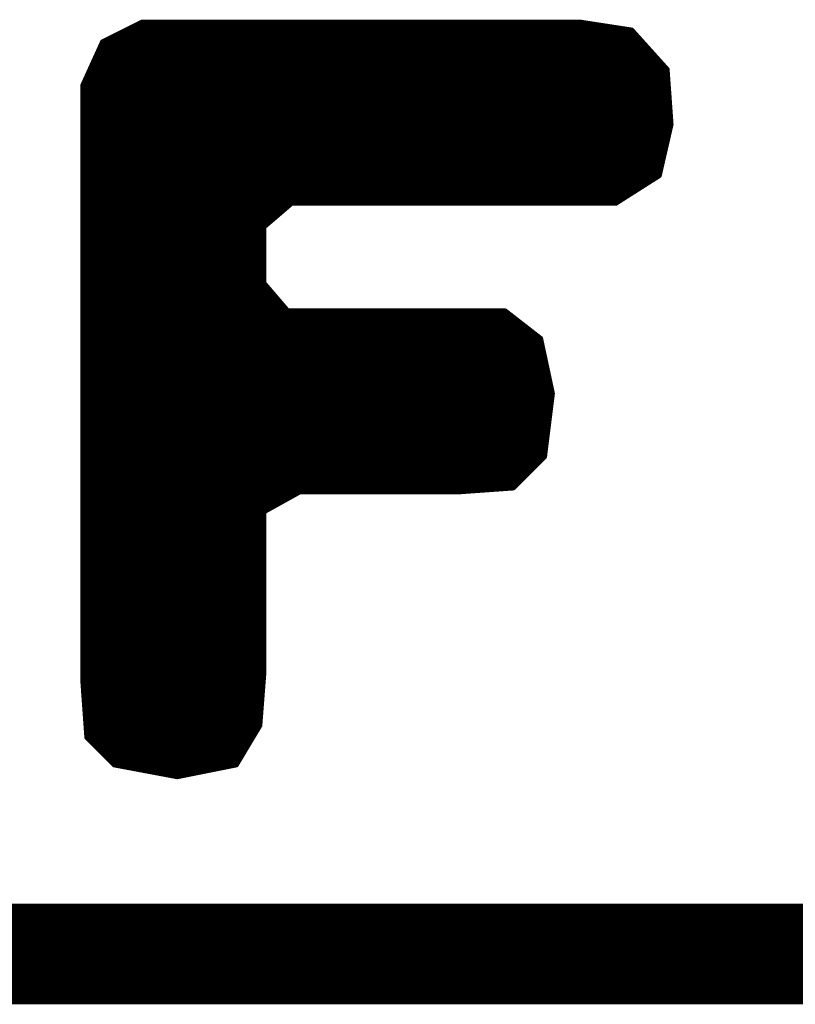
# Model space of a CAD drawing. Extents: x -35 to 35, y -57 to 81.
# Tile 7 of 153: x -16.35 to -14.39, y -11.56 to -9.07. Entities that reach past the tile are written whole.
import ezdxf

# ---------------------------------------------------------------- set-up
doc = ezdxf.new("R2010")
doc.units = 0
doc.layers.add('20', color=253, linetype='CONTINUOUS')
doc.layers.add('21', color=7, linetype='CONTINUOUS')

msp = doc.modelspace()

# ---------------------------------------------------------------- linework, layer by layer
at = {"layer": '20', "const_width": 0.254}
msp.add_lwpolyline([(-10.16, -11.43), (-25.4, -11.43)], dxfattribs=at)
at = {"layer": '21', "const_width": 0.01}
for points in [[(-16.044, -9.073), (-16.144, -9.123)], [(-16.058, -9.08), (-14.8885, -9.08)], [(-14.934, -9.073), (-16.044, -9.073)], [(-14.804, -9.093), (-14.934, -9.073)], [(-16.118, -9.11), (-14.7887, -9.11)], [(-16.098, -9.1), (-14.7977, -9.1)], [(-16.078, -9.09), (-14.8235, -9.09)], [(-14.714, -9.193), (-14.804, -9.093)], [(-16.144, -9.123), (-16.194, -9.233)], [(-16.1472, -9.13), (-14.7707, -9.13)], [(-16.138, -9.12), (-14.7797, -9.12)], [(-16.1608, -9.16), (-14.7437, -9.16)], [(-16.1563, -9.15), (-14.7527, -9.15)], [(-16.1517, -9.14), (-14.7617, -9.14)], [(-16.1699, -9.18), (-14.7257, -9.18)], [(-16.1654, -9.17), (-14.7347, -9.17)], [(-16.1835, -9.21), (-14.7128, -9.21)], [(-16.179, -9.2), (-14.7135, -9.2)], [(-16.1745, -9.19), (-14.7167, -9.19)], [(-14.704, -9.333), (-14.714, -9.193)], [(-16.194, -9.233), (-16.194, -10.743)], [(-16.1926, -9.23), (-14.7114, -9.23)], [(-16.1881, -9.22), (-14.7121, -9.22)], [(-16.194, -9.24), (-14.7106, -9.24)], [(-16.194, -9.25), (-14.7099, -9.25)], [(-16.194, -9.26), (-14.7092, -9.26)], [(-16.194, -9.27), (-14.7085, -9.27)], [(-16.194, -9.28), (-14.7078, -9.28)], [(-16.194, -9.29), (-14.7071, -9.29)], [(-16.194, -9.3), (-14.7064, -9.3)], [(-16.194, -9.31), (-14.7056, -9.31)], [(-16.194, -9.32), (-14.7049, -9.32)], [(-16.194, -9.33), (-14.7042, -9.33)], [(-14.734, -9.463), (-14.704, -9.333)], [(-16.194, -9.34), (-14.7056, -9.34)], [(-16.194, -9.35), (-14.7079, -9.35)], [(-16.194, -9.36), (-14.7102, -9.36)], [(-16.194, -9.37), (-14.7125, -9.37)], [(-16.194, -9.38), (-14.7148, -9.38)], [(-16.194, -9.39), (-14.7172, -9.39)], [(-16.194, -9.4), (-14.7195, -9.4)], [(-16.194, -9.41), (-14.7218, -9.41)], [(-16.194, -9.42), (-14.7241, -9.42)], [(-16.194, -9.43), (-14.7264, -9.43)], [(-16.194, -9.44), (-14.7287, -9.44)], [(-16.194, -9.45), (-14.731, -9.45)], [(-16.194, -9.46), (-14.7333, -9.46)], [(-14.844, -9.533), (-14.734, -9.463)], [(-16.194, -9.47), (-14.745, -9.47)], [(-16.194, -9.48), (-14.7607, -9.48)], [(-16.194, -9.49), (-14.7764, -9.49)], [(-16.194, -9.5), (-14.7921, -9.5)], [(-16.194, -9.51), (-14.8079, -9.51)], [(-16.194, -9.52), (-14.8236, -9.52)], [(-16.194, -9.53), (-14.8393, -9.53)], [(-15.734, -9.593), (-15.664, -9.533)], [(-15.664, -9.533), (-14.844, -9.533)], [(-16.194, -9.54), (-15.6722, -9.54)], [(-16.194, -9.55), (-15.6838, -9.55)], [(-16.194, -9.56), (-15.6955, -9.56)], [(-16.194, -9.57), (-15.7072, -9.57)], [(-16.194, -9.58), (-15.7188, -9.58)], [(-16.194, -9.59), (-15.7305, -9.59)], [(-16.194, -9.6), (-15.734, -9.6)], [(-16.194, -9.61), (-15.734, -9.61)], [(-15.734, -9.733), (-15.734, -9.593)], [(-16.194, -9.62), (-15.734, -9.62)], [(-16.194, -9.63), (-15.734, -9.63)], [(-16.194, -9.64), (-15.734, -9.64)], [(-16.194, -9.65), (-15.734, -9.65)], [(-16.194, -9.66), (-15.734, -9.66)], [(-16.194, -9.67), (-15.734, -9.67)], [(-16.194, -9.68), (-15.734, -9.68)], [(-16.194, -9.69), (-15.734, -9.69)], [(-16.194, -9.7), (-15.734, -9.7)], [(-16.194, -9.71), (-15.734, -9.71)], [(-16.194, -9.72), (-15.734, -9.72)], [(-16.194, -9.73), (-15.734, -9.73)], [(-15.674, -9.803), (-15.734, -9.733)], [(-16.194, -9.74), (-15.728, -9.74)], [(-16.194, -9.75), (-15.7194, -9.75)], [(-16.194, -9.76), (-15.7109, -9.76)], [(-16.194, -9.77), (-15.7023, -9.77)], [(-16.194, -9.78), (-15.6937, -9.78)], [(-16.194, -9.79), (-15.6851, -9.79)], [(-16.194, -9.8), (-15.6766, -9.8)], [(-16.194, -9.81), (-15.115, -9.81)], [(-15.124, -9.803), (-15.674, -9.803)], [(-15.034, -9.873), (-15.124, -9.803)], [(-16.194, -9.82), (-15.1021, -9.82)], [(-16.194, -9.83), (-15.0893, -9.83)], [(-16.194, -9.84), (-15.0764, -9.84)], [(-16.194, -9.85), (-15.0636, -9.85)], [(-16.194, -9.86), (-15.0507, -9.86)], [(-16.194, -9.87), (-15.0379, -9.87)], [(-16.194, -9.88), (-15.0325, -9.88)], [(-15.004, -10.013), (-15.034, -9.873)], [(-16.194, -9.89), (-15.0304, -9.89)], [(-16.194, -9.9), (-15.0282, -9.9)], [(-16.194, -9.91), (-15.0261, -9.91)], [(-16.194, -9.92), (-15.0239, -9.92)], [(-16.194, -9.93), (-15.0218, -9.93)], [(-16.194, -9.94), (-15.0196, -9.94)], [(-16.194, -9.95), (-15.0175, -9.95)], [(-16.194, -9.96), (-15.0154, -9.96)], [(-16.194, -9.97), (-15.0132, -9.97)], [(-16.194, -9.98), (-15.0111, -9.98)], [(-16.194, -9.99), (-15.0089, -9.99)], [(-16.194, -10), (-15.0068, -10)], [(-16.194, -10.01), (-15.0046, -10.01)], [(-16.194, -10.02), (-15.0049, -10.02)], [(-16.194, -10.03), (-15.0061, -10.03)], [(-15.024, -10.173), (-15.004, -10.013)], [(-16.194, -10.04), (-15.0074, -10.04)], [(-16.194, -10.05), (-15.0086, -10.05)], [(-16.194, -10.06), (-15.0099, -10.06)], [(-16.194, -10.07), (-15.0111, -10.07)], [(-16.194, -10.08), (-15.0124, -10.08)], [(-16.194, -10.09), (-15.0136, -10.09)], [(-16.194, -10.1), (-15.0149, -10.1)], [(-16.194, -10.11), (-15.0161, -10.11)], [(-16.194, -10.12), (-15.0174, -10.12)], [(-16.194, -10.13), (-15.0186, -10.13)], [(-16.194, -10.14), (-15.0199, -10.14)], [(-16.194, -10.15), (-15.0211, -10.15)], [(-16.194, -10.16), (-15.0224, -10.16)], [(-16.194, -10.17), (-15.0236, -10.17)], [(-16.194, -10.18), (-15.031, -10.18)], [(-15.104, -10.253), (-15.024, -10.173)], [(-16.194, -10.19), (-15.041, -10.19)], [(-16.194, -10.2), (-15.051, -10.2)], [(-16.194, -10.21), (-15.061, -10.21)], [(-16.194, -10.22), (-15.071, -10.22)], [(-16.194, -10.23), (-15.081, -10.23)], [(-16.194, -10.24), (-15.091, -10.24)], [(-16.194, -10.25), (-15.101, -10.25)], [(-15.244, -10.263), (-15.104, -10.253)], [(-16.194, -10.26), (-15.202, -10.26)], [(-16.194, -10.27), (-15.6566, -10.27)], [(-16.194, -10.28), (-15.6746, -10.28)], [(-15.734, -10.313), (-15.644, -10.263)], [(-15.644, -10.263), (-15.244, -10.263)], [(-16.194, -10.29), (-15.6926, -10.29)], [(-16.194, -10.3), (-15.7106, -10.3)], [(-16.194, -10.31), (-15.7286, -10.31)], [(-16.194, -10.32), (-15.734, -10.32)], [(-16.194, -10.33), (-15.734, -10.33)], [(-15.734, -10.723), (-15.734, -10.313)], [(-16.194, -10.34), (-15.734, -10.34)], [(-16.194, -10.35), (-15.734, -10.35)], [(-16.194, -10.36), (-15.734, -10.36)], [(-16.194, -10.37), (-15.734, -10.37)], [(-16.194, -10.38), (-15.734, -10.38)], [(-16.194, -10.39), (-15.734, -10.39)], [(-16.194, -10.4), (-15.734, -10.4)], [(-16.194, -10.41), (-15.734, -10.41)], [(-16.194, -10.42), (-15.734, -10.42)], [(-16.194, -10.43), (-15.734, -10.43)], [(-16.194, -10.44), (-15.734, -10.44)], [(-16.194, -10.45), (-15.734, -10.45)], [(-16.194, -10.46), (-15.734, -10.46)], [(-16.194, -10.47), (-15.734, -10.47)], [(-16.194, -10.48), (-15.734, -10.48)], [(-16.194, -10.49), (-15.734, -10.49)], [(-16.194, -10.5), (-15.734, -10.5)], [(-16.194, -10.51), (-15.734, -10.51)], [(-16.194, -10.52), (-15.734, -10.52)], [(-16.194, -10.53), (-15.734, -10.53)], [(-16.194, -10.54), (-15.734, -10.54)], [(-16.194, -10.55), (-15.734, -10.55)], [(-16.194, -10.56), (-15.734, -10.56)], [(-16.194, -10.57), (-15.734, -10.57)], [(-16.194, -10.58), (-15.734, -10.58)], [(-16.194, -10.59), (-15.734, -10.59)], [(-16.194, -10.6), (-15.734, -10.6)], [(-16.194, -10.61), (-15.734, -10.61)], [(-16.194, -10.62), (-15.734, -10.62)], [(-16.194, -10.63), (-15.734, -10.63)], [(-16.194, -10.64), (-15.734, -10.64)], [(-16.194, -10.65), (-15.734, -10.65)], [(-16.194, -10.66), (-15.734, -10.66)], [(-16.194, -10.67), (-15.734, -10.67)], [(-16.194, -10.68), (-15.734, -10.68)], [(-16.194, -10.69), (-15.734, -10.69)], [(-16.194, -10.7), (-15.734, -10.7)], [(-16.194, -10.71), (-15.734, -10.71)], [(-16.194, -10.72), (-15.734, -10.72)], [(-16.194, -10.73), (-15.7345, -10.73)], [(-15.744, -10.853), (-15.734, -10.723)], [(-16.194, -10.74), (-15.7353, -10.74)], [(-16.194, -10.743), (-16.184, -10.883)], [(-16.1935, -10.75), (-15.7361, -10.75)], [(-16.1928, -10.76), (-15.7368, -10.76)], [(-16.1921, -10.77), (-15.7376, -10.77)], [(-16.1914, -10.78), (-15.7384, -10.78)], [(-16.1906, -10.79), (-15.7392, -10.79)], [(-16.1899, -10.8), (-15.7399, -10.8)], [(-16.1892, -10.81), (-15.7407, -10.81)], [(-16.1885, -10.82), (-15.7415, -10.82)], [(-16.1878, -10.83), (-15.7422, -10.83)], [(-16.1871, -10.84), (-15.743, -10.84)], [(-16.1864, -10.85), (-15.7438, -10.85)], [(-15.804, -10.953), (-15.744, -10.853)], [(-16.1856, -10.86), (-15.7482, -10.86)], [(-16.1849, -10.87), (-15.7542, -10.87)], [(-16.1842, -10.88), (-15.7602, -10.88)], [(-16.184, -10.883), (-16.114, -10.953)], [(-16.177, -10.89), (-15.7662, -10.89)], [(-16.167, -10.9), (-15.7722, -10.9)], [(-16.157, -10.91), (-15.7782, -10.91)], [(-16.147, -10.92), (-15.7842, -10.92)], [(-16.137, -10.93), (-15.7902, -10.93)], [(-16.127, -10.94), (-15.7962, -10.94)], [(-16.117, -10.95), (-15.8022, -10.95)], [(-16.114, -10.953), (-15.954, -10.983)], [(-15.954, -10.983), (-15.804, -10.953)], [(-16.0767, -10.96), (-15.839, -10.96)], [(-16.0233, -10.97), (-15.889, -10.97)], [(-15.97, -10.98), (-15.939, -10.98)]]:
    msp.add_lwpolyline(points, dxfattribs=at)
at = {"layer": '21', "const_width": 0.005}
for points in [[(-16.058, -9.0775, 1), (-16.058, -9.0825)], [(-16.044, -9.0705, 1), (-16.044, -9.0755)], [(-16.0429, -9.0752, 1), (-16.0451, -9.0708)], [(-14.9336, -9.0705, 1), (-14.9344, -9.0755)], [(-14.934, -9.0755, 1), (-14.934, -9.0705)], [(-14.8885, -9.0825, 1), (-14.8885, -9.0775)], [(-16.118, -9.1075, 1), (-16.118, -9.1125)], [(-16.098, -9.0975, 1), (-16.098, -9.1025)], [(-16.078, -9.0875, 1), (-16.078, -9.0925)], [(-14.8235, -9.0925, 1), (-14.8235, -9.0875)], [(-14.8021, -9.0913, 1), (-14.8059, -9.0947)], [(-14.8044, -9.0955, 1), (-14.8036, -9.0905)], [(-14.7977, -9.1025, 1), (-14.7977, -9.0975)], [(-14.7887, -9.1125, 1), (-14.7887, -9.1075)], [(-16.1472, -9.1275, 1), (-16.1472, -9.1325)], [(-16.1451, -9.1208, 1), (-16.1429, -9.1252)], [(-16.1417, -9.124, 1), (-16.1463, -9.122)], [(-16.138, -9.1175, 1), (-16.138, -9.1225)], [(-14.7797, -9.1225, 1), (-14.7797, -9.1175)], [(-14.7707, -9.1325, 1), (-14.7707, -9.1275)], [(-16.1608, -9.1575, 1), (-16.1608, -9.1625)], [(-16.1563, -9.1475, 1), (-16.1563, -9.1525)], [(-16.1517, -9.1375, 1), (-16.1517, -9.1425)], [(-14.7617, -9.1425, 1), (-14.7617, -9.1375)], [(-14.7527, -9.1525, 1), (-14.7527, -9.1475)], [(-14.7437, -9.1625, 1), (-14.7437, -9.1575)], [(-16.1699, -9.1775, 1), (-16.1699, -9.1825)], [(-16.1654, -9.1675, 1), (-16.1654, -9.1725)], [(-14.7347, -9.1725, 1), (-14.7347, -9.1675)], [(-14.7257, -9.1825, 1), (-14.7257, -9.1775)], [(-16.1835, -9.2075, 1), (-16.1835, -9.2125)], [(-16.179, -9.1975, 1), (-16.179, -9.2025)], [(-16.1745, -9.1875, 1), (-16.1745, -9.1925)], [(-14.7167, -9.1925, 1), (-14.7167, -9.1875)], [(-14.7115, -9.1928, 1), (-14.7165, -9.1932)], [(-14.7159, -9.1947, 1), (-14.7121, -9.1913)], [(-14.7135, -9.2025, 1), (-14.7135, -9.1975)], [(-14.7128, -9.2125, 1), (-14.7128, -9.2075)], [(-16.1915, -9.233, 1), (-16.1965, -9.233)], [(-16.1963, -9.232, 1), (-16.1917, -9.234)], [(-16.1926, -9.2275, 1), (-16.1926, -9.2325)], [(-16.1881, -9.2175, 1), (-16.1881, -9.2225)], [(-14.7121, -9.2225, 1), (-14.7121, -9.2175)], [(-14.7114, -9.2325, 1), (-14.7114, -9.2275)], [(-16.194, -9.2375, 1), (-16.194, -9.2425)], [(-16.194, -9.2475, 1), (-16.194, -9.2525)], [(-16.194, -9.2575, 1), (-16.194, -9.2625)], [(-14.7106, -9.2425, 1), (-14.7106, -9.2375)], [(-14.7099, -9.2525, 1), (-14.7099, -9.2475)], [(-14.7092, -9.2625, 1), (-14.7092, -9.2575)], [(-16.194, -9.2675, 1), (-16.194, -9.2725)], [(-16.194, -9.2775, 1), (-16.194, -9.2825)], [(-14.7085, -9.2725, 1), (-14.7085, -9.2675)], [(-14.7078, -9.2825, 1), (-14.7078, -9.2775)], [(-16.194, -9.2875, 1), (-16.194, -9.2925)], [(-16.194, -9.2975, 1), (-16.194, -9.3025)], [(-16.194, -9.3075, 1), (-16.194, -9.3125)], [(-14.7071, -9.2925, 1), (-14.7071, -9.2875)], [(-14.7064, -9.3025, 1), (-14.7064, -9.2975)], [(-14.7056, -9.3125, 1), (-14.7056, -9.3075)], [(-16.194, -9.3175, 1), (-16.194, -9.3225)], [(-16.194, -9.3275, 1), (-16.194, -9.3325)], [(-14.7065, -9.3332, 1), (-14.7015, -9.3328)], [(-14.7016, -9.3336, 1), (-14.7064, -9.3324)], [(-14.7049, -9.3225, 1), (-14.7049, -9.3175)], [(-14.7042, -9.3325, 1), (-14.7042, -9.3275)], [(-16.194, -9.3375, 1), (-16.194, -9.3425)], [(-16.194, -9.3475, 1), (-16.194, -9.3525)], [(-16.194, -9.3575, 1), (-16.194, -9.3625)], [(-14.7102, -9.3625, 1), (-14.7102, -9.3575)], [(-14.7079, -9.3525, 1), (-14.7079, -9.3475)], [(-14.7056, -9.3425, 1), (-14.7056, -9.3375)], [(-16.194, -9.3675, 1), (-16.194, -9.3725)], [(-16.194, -9.3775, 1), (-16.194, -9.3825)], [(-14.7148, -9.3825, 1), (-14.7148, -9.3775)], [(-14.7125, -9.3725, 1), (-14.7125, -9.3675)], [(-16.194, -9.3875, 1), (-16.194, -9.3925)], [(-16.194, -9.3975, 1), (-16.194, -9.4025)], [(-16.194, -9.4075, 1), (-16.194, -9.4125)], [(-14.7218, -9.4125, 1), (-14.7218, -9.4075)], [(-14.7195, -9.4025, 1), (-14.7195, -9.3975)], [(-14.7172, -9.3925, 1), (-14.7172, -9.3875)], [(-16.194, -9.4175, 1), (-16.194, -9.4225)], [(-16.194, -9.4275, 1), (-16.194, -9.4325)], [(-14.7264, -9.4325, 1), (-14.7264, -9.4275)], [(-14.7241, -9.4225, 1), (-14.7241, -9.4175)], [(-16.194, -9.4375, 1), (-16.194, -9.4425)], [(-16.194, -9.4475, 1), (-16.194, -9.4525)], [(-16.194, -9.4575, 1), (-16.194, -9.4625)], [(-14.7327, -9.4651, 1), (-14.7353, -9.4609)], [(-14.7333, -9.4625, 1), (-14.7333, -9.4575)], [(-14.731, -9.4525, 1), (-14.731, -9.4475)], [(-14.7287, -9.4425, 1), (-14.7287, -9.4375)], [(-16.194, -9.4675, 1), (-16.194, -9.4725)], [(-16.194, -9.4775, 1), (-16.194, -9.4825)], [(-14.7607, -9.4825, 1), (-14.7607, -9.4775)], [(-14.745, -9.4725, 1), (-14.745, -9.4675)], [(-14.7364, -9.4624, 1), (-14.7316, -9.4636)], [(-16.194, -9.4875, 1), (-16.194, -9.4925)], [(-16.194, -9.4975, 1), (-16.194, -9.5025)], [(-16.194, -9.5075, 1), (-16.194, -9.5125)], [(-14.8079, -9.5125, 1), (-14.8079, -9.5075)], [(-14.7921, -9.5025, 1), (-14.7921, -9.4975)], [(-14.7764, -9.4925, 1), (-14.7764, -9.4875)], [(-16.194, -9.5175, 1), (-16.194, -9.5225)], [(-16.194, -9.5275, 1), (-16.194, -9.5325)], [(-15.664, -9.5305, 1), (-15.664, -9.5355)], [(-15.6624, -9.5349, 1), (-15.6656, -9.5311)], [(-14.8453, -9.5309, 1), (-14.8427, -9.5351)], [(-14.844, -9.5355, 1), (-14.844, -9.5305)], [(-14.8393, -9.5325, 1), (-14.8393, -9.5275)], [(-14.8236, -9.5225, 1), (-14.8236, -9.5175)], [(-16.194, -9.5375, 1), (-16.194, -9.5425)], [(-16.194, -9.5475, 1), (-16.194, -9.5525)], [(-16.194, -9.5575, 1), (-16.194, -9.5625)], [(-15.6955, -9.5625, 1), (-15.6955, -9.5575)], [(-15.6838, -9.5525, 1), (-15.6838, -9.5475)], [(-15.6722, -9.5425, 1), (-15.6722, -9.5375)], [(-16.194, -9.5675, 1), (-16.194, -9.5725)], [(-16.194, -9.5775, 1), (-16.194, -9.5825)], [(-15.7188, -9.5825, 1), (-15.7188, -9.5775)], [(-15.7072, -9.5725, 1), (-15.7072, -9.5675)], [(-16.194, -9.5875, 1), (-16.194, -9.5925)], [(-16.194, -9.5975, 1), (-16.194, -9.6025)], [(-16.194, -9.6075, 1), (-16.194, -9.6125)], [(-15.7315, -9.593, 1), (-15.7365, -9.593)], [(-15.7356, -9.5911, 1), (-15.7324, -9.5949)], [(-15.734, -9.6025, 1), (-15.734, -9.5975)], [(-15.734, -9.6125, 1), (-15.734, -9.6075)], [(-15.7305, -9.5925, 1), (-15.7305, -9.5875)], [(-16.194, -9.6175, 1), (-16.194, -9.6225)], [(-16.194, -9.6275, 1), (-16.194, -9.6325)], [(-15.734, -9.6225, 1), (-15.734, -9.6175)], [(-15.734, -9.6325, 1), (-15.734, -9.6275)], [(-16.194, -9.6375, 1), (-16.194, -9.6425)], [(-16.194, -9.6475, 1), (-16.194, -9.6525)], [(-16.194, -9.6575, 1), (-16.194, -9.6625)], [(-15.734, -9.6425, 1), (-15.734, -9.6375)], [(-15.734, -9.6525, 1), (-15.734, -9.6475)], [(-15.734, -9.6625, 1), (-15.734, -9.6575)], [(-16.194, -9.6675, 1), (-16.194, -9.6725)], [(-16.194, -9.6775, 1), (-16.194, -9.6825)], [(-15.734, -9.6725, 1), (-15.734, -9.6675)], [(-15.734, -9.6825, 1), (-15.734, -9.6775)], [(-16.194, -9.6875, 1), (-16.194, -9.6925)], [(-16.194, -9.6975, 1), (-16.194, -9.7025)], [(-16.194, -9.7075, 1), (-16.194, -9.7125)], [(-15.734, -9.6925, 1), (-15.734, -9.6875)], [(-15.734, -9.7025, 1), (-15.734, -9.6975)], [(-15.734, -9.7125, 1), (-15.734, -9.7075)], [(-16.194, -9.7175, 1), (-16.194, -9.7225)], [(-16.194, -9.7275, 1), (-16.194, -9.7325)], [(-15.7321, -9.7314, 1), (-15.7359, -9.7346)], [(-15.7365, -9.733, 1), (-15.7315, -9.733)], [(-15.734, -9.7225, 1), (-15.734, -9.7175)], [(-15.734, -9.7325, 1), (-15.734, -9.7275)], [(-16.194, -9.7375, 1), (-16.194, -9.7425)], [(-16.194, -9.7475, 1), (-16.194, -9.7525)], [(-16.194, -9.7575, 1), (-16.194, -9.7625)], [(-15.728, -9.7425, 1), (-15.728, -9.7375)], [(-15.7194, -9.7525, 1), (-15.7194, -9.7475)], [(-15.7109, -9.7625, 1), (-15.7109, -9.7575)], [(-16.194, -9.7675, 1), (-16.194, -9.7725)], [(-16.194, -9.7775, 1), (-16.194, -9.7825)], [(-15.7023, -9.7725, 1), (-15.7023, -9.7675)], [(-15.6937, -9.7825, 1), (-15.6937, -9.7775)], [(-16.194, -9.7875, 1), (-16.194, -9.7925)], [(-16.194, -9.7975, 1), (-16.194, -9.8025)], [(-16.194, -9.8075, 1), (-16.194, -9.8125)], [(-15.6851, -9.7925, 1), (-15.6851, -9.7875)], [(-15.6766, -9.8025, 1), (-15.6766, -9.7975)], [(-15.674, -9.8005, 1), (-15.674, -9.8055)], [(-15.6759, -9.8046, 1), (-15.6721, -9.8014)], [(-15.1225, -9.801, 1), (-15.1255, -9.805)], [(-15.124, -9.8055, 1), (-15.124, -9.8005)], [(-15.115, -9.8125, 1), (-15.115, -9.8075)], [(-16.194, -9.8175, 1), (-16.194, -9.8225)], [(-16.194, -9.8275, 1), (-16.194, -9.8325)], [(-15.1021, -9.8225, 1), (-15.1021, -9.8175)], [(-15.0893, -9.8325, 1), (-15.0893, -9.8275)], [(-16.194, -9.8375, 1), (-16.194, -9.8425)], [(-16.194, -9.8475, 1), (-16.194, -9.8525)], [(-16.194, -9.8575, 1), (-16.194, -9.8625)], [(-15.0764, -9.8425, 1), (-15.0764, -9.8375)], [(-15.0636, -9.8525, 1), (-15.0636, -9.8475)], [(-15.0507, -9.8625, 1), (-15.0507, -9.8575)], [(-16.194, -9.8675, 1), (-16.194, -9.8725)], [(-16.194, -9.8775, 1), (-16.194, -9.8825)], [(-15.0379, -9.8725, 1), (-15.0379, -9.8675)], [(-15.0316, -9.8725, 1), (-15.0364, -9.8735)], [(-15.0355, -9.875, 1), (-15.0325, -9.871)], [(-15.0325, -9.8825, 1), (-15.0325, -9.8775)], [(-16.194, -9.8875, 1), (-16.194, -9.8925)], [(-16.194, -9.8975, 1), (-16.194, -9.9025)], [(-16.194, -9.9075, 1), (-16.194, -9.9125)], [(-15.0304, -9.8925, 1), (-15.0304, -9.8875)], [(-15.0282, -9.9025, 1), (-15.0282, -9.8975)], [(-15.0261, -9.9125, 1), (-15.0261, -9.9075)], [(-16.194, -9.9175, 1), (-16.194, -9.9225)], [(-16.194, -9.9275, 1), (-16.194, -9.9325)], [(-15.0239, -9.9225, 1), (-15.0239, -9.9175)], [(-15.0218, -9.9325, 1), (-15.0218, -9.9275)], [(-16.194, -9.9375, 1), (-16.194, -9.9425)], [(-16.194, -9.9475, 1), (-16.194, -9.9525)], [(-16.194, -9.9575, 1), (-16.194, -9.9625)], [(-15.0196, -9.9425, 1), (-15.0196, -9.9375)], [(-15.0175, -9.9525, 1), (-15.0175, -9.9475)], [(-15.0154, -9.9625, 1), (-15.0154, -9.9575)], [(-16.194, -9.9675, 1), (-16.194, -9.9725)], [(-16.194, -9.9775, 1), (-16.194, -9.9825)], [(-15.0132, -9.9725, 1), (-15.0132, -9.9675)], [(-15.0111, -9.9825, 1), (-15.0111, -9.9775)], [(-16.194, -9.9875, 1), (-16.194, -9.9925)], [(-16.194, -9.9975, 1), (-16.194, -10.0025)], [(-16.194, -10.0075, 1), (-16.194, -10.0125)], [(-15.0089, -9.9925, 1), (-15.0089, -9.9875)], [(-15.0068, -10.0025, 1), (-15.0068, -9.9975)], [(-15.0046, -10.0125, 1), (-15.0046, -10.0075)], [(-16.194, -10.0175, 1), (-16.194, -10.0225)], [(-16.194, -10.0275, 1), (-16.194, -10.0325)], [(-15.0015, -10.0133, 1), (-15.0065, -10.0127)], [(-15.0064, -10.0135, 1), (-15.0016, -10.0125)], [(-15.0061, -10.0325, 1), (-15.0061, -10.0275)], [(-15.0049, -10.0225, 1), (-15.0049, -10.0175)], [(-16.194, -10.0375, 1), (-16.194, -10.0425)], [(-16.194, -10.0475, 1), (-16.194, -10.0525)], [(-16.194, -10.0575, 1), (-16.194, -10.0625)], [(-15.0099, -10.0625, 1), (-15.0099, -10.0575)], [(-15.0086, -10.0525, 1), (-15.0086, -10.0475)], [(-15.0074, -10.0425, 1), (-15.0074, -10.0375)], [(-16.194, -10.0675, 1), (-16.194, -10.0725)], [(-16.194, -10.0775, 1), (-16.194, -10.0825)], [(-15.0124, -10.0825, 1), (-15.0124, -10.0775)], [(-15.0111, -10.0725, 1), (-15.0111, -10.0675)], [(-16.194, -10.0875, 1), (-16.194, -10.0925)], [(-16.194, -10.0975, 1), (-16.194, -10.1025)], [(-16.194, -10.1075, 1), (-16.194, -10.1125)], [(-15.0161, -10.1125, 1), (-15.0161, -10.1075)], [(-15.0149, -10.1025, 1), (-15.0149, -10.0975)], [(-15.0136, -10.0925, 1), (-15.0136, -10.0875)], [(-16.194, -10.1175, 1), (-16.194, -10.1225)], [(-16.194, -10.1275, 1), (-16.194, -10.1325)], [(-15.0186, -10.1325, 1), (-15.0186, -10.1275)], [(-15.0174, -10.1225, 1), (-15.0174, -10.1175)], [(-16.194, -10.1375, 1), (-16.194, -10.1425)], [(-16.194, -10.1475, 1), (-16.194, -10.1525)], [(-16.194, -10.1575, 1), (-16.194, -10.1625)], [(-15.0224, -10.1625, 1), (-15.0224, -10.1575)], [(-15.0211, -10.1525, 1), (-15.0211, -10.1475)], [(-15.0199, -10.1425, 1), (-15.0199, -10.1375)], [(-16.194, -10.1675, 1), (-16.194, -10.1725)], [(-16.194, -10.1775, 1), (-16.194, -10.1825)], [(-15.031, -10.1825, 1), (-15.031, -10.1775)], [(-15.0265, -10.1727, 1), (-15.0215, -10.1733)], [(-15.0222, -10.1748, 1), (-15.0258, -10.1712)], [(-15.0236, -10.1725, 1), (-15.0236, -10.1675)], [(-16.194, -10.1875, 1), (-16.194, -10.1925)], [(-16.194, -10.1975, 1), (-16.194, -10.2025)], [(-16.194, -10.2075, 1), (-16.194, -10.2125)], [(-15.061, -10.2125, 1), (-15.061, -10.2075)], [(-15.051, -10.2025, 1), (-15.051, -10.1975)], [(-15.041, -10.1925, 1), (-15.041, -10.1875)], [(-16.194, -10.2175, 1), (-16.194, -10.2225)], [(-16.194, -10.2275, 1), (-16.194, -10.2325)], [(-15.081, -10.2325, 1), (-15.081, -10.2275)], [(-15.071, -10.2225, 1), (-15.071, -10.2175)], [(-16.194, -10.2375, 1), (-16.194, -10.2425)], [(-16.194, -10.2475, 1), (-16.194, -10.2525)], [(-15.1058, -10.2512, 1), (-15.1022, -10.2548)], [(-15.1038, -10.2555, 1), (-15.1042, -10.2505)], [(-15.101, -10.2525, 1), (-15.101, -10.2475)], [(-15.091, -10.2425, 1), (-15.091, -10.2375)], [(-16.194, -10.2575, 1), (-16.194, -10.2625)], [(-16.194, -10.2675, 1), (-16.194, -10.2725)], [(-16.194, -10.2775, 1), (-16.194, -10.2825)], [(-15.6746, -10.2825, 1), (-15.6746, -10.2775)], [(-15.6566, -10.2725, 1), (-15.6566, -10.2675)], [(-15.644, -10.2605, 1), (-15.644, -10.2655)], [(-15.6428, -10.2652, 1), (-15.6452, -10.2608)], [(-15.2442, -10.2605, 1), (-15.2438, -10.2655)], [(-15.244, -10.2655, 1), (-15.244, -10.2605)], [(-15.202, -10.2625, 1), (-15.202, -10.2575)], [(-16.194, -10.2875, 1), (-16.194, -10.2925)], [(-16.194, -10.2975, 1), (-16.194, -10.3025)], [(-15.7106, -10.3025, 1), (-15.7106, -10.2975)], [(-15.6926, -10.2925, 1), (-15.6926, -10.2875)], [(-16.194, -10.3075, 1), (-16.194, -10.3125)], [(-16.194, -10.3175, 1), (-16.194, -10.3225)], [(-16.194, -10.3275, 1), (-16.194, -10.3325)], [(-15.7315, -10.313, 1), (-15.7365, -10.313)], [(-15.7352, -10.3108, 1), (-15.7328, -10.3152)], [(-15.734, -10.3225, 1), (-15.734, -10.3175)], [(-15.734, -10.3325, 1), (-15.734, -10.3275)], [(-15.7286, -10.3125, 1), (-15.7286, -10.3075)], [(-16.194, -10.3375, 1), (-16.194, -10.3425)], [(-16.194, -10.3475, 1), (-16.194, -10.3525)], [(-15.734, -10.3425, 1), (-15.734, -10.3375)], [(-15.734, -10.3525, 1), (-15.734, -10.3475)], [(-16.194, -10.3575, 1), (-16.194, -10.3625)], [(-16.194, -10.3675, 1), (-16.194, -10.3725)], [(-16.194, -10.3775, 1), (-16.194, -10.3825)], [(-15.734, -10.3625, 1), (-15.734, -10.3575)], [(-15.734, -10.3725, 1), (-15.734, -10.3675)], [(-15.734, -10.3825, 1), (-15.734, -10.3775)], [(-16.194, -10.3875, 1), (-16.194, -10.3925)], [(-16.194, -10.3975, 1), (-16.194, -10.4025)], [(-15.734, -10.3925, 1), (-15.734, -10.3875)], [(-15.734, -10.4025, 1), (-15.734, -10.3975)], [(-16.194, -10.4075, 1), (-16.194, -10.4125)], [(-16.194, -10.4175, 1), (-16.194, -10.4225)], [(-16.194, -10.4275, 1), (-16.194, -10.4325)], [(-15.734, -10.4125, 1), (-15.734, -10.4075)], [(-15.734, -10.4225, 1), (-15.734, -10.4175)], [(-15.734, -10.4325, 1), (-15.734, -10.4275)], [(-16.194, -10.4375, 1), (-16.194, -10.4425)], [(-16.194, -10.4475, 1), (-16.194, -10.4525)], [(-15.734, -10.4425, 1), (-15.734, -10.4375)], [(-15.734, -10.4525, 1), (-15.734, -10.4475)], [(-16.194, -10.4575, 1), (-16.194, -10.4625)], [(-16.194, -10.4675, 1), (-16.194, -10.4725)], [(-16.194, -10.4775, 1), (-16.194, -10.4825)], [(-15.734, -10.4625, 1), (-15.734, -10.4575)], [(-15.734, -10.4725, 1), (-15.734, -10.4675)], [(-15.734, -10.4825, 1), (-15.734, -10.4775)], [(-16.194, -10.4875, 1), (-16.194, -10.4925)], [(-16.194, -10.4975, 1), (-16.194, -10.5025)], [(-15.734, -10.4925, 1), (-15.734, -10.4875)], [(-15.734, -10.5025, 1), (-15.734, -10.4975)], [(-16.194, -10.5075, 1), (-16.194, -10.5125)], [(-16.194, -10.5175, 1), (-16.194, -10.5225)], [(-16.194, -10.5275, 1), (-16.194, -10.5325)], [(-15.734, -10.5125, 1), (-15.734, -10.5075)], [(-15.734, -10.5225, 1), (-15.734, -10.5175)], [(-15.734, -10.5325, 1), (-15.734, -10.5275)], [(-16.194, -10.5375, 1), (-16.194, -10.5425)], [(-16.194, -10.5475, 1), (-16.194, -10.5525)], [(-15.734, -10.5425, 1), (-15.734, -10.5375)], [(-15.734, -10.5525, 1), (-15.734, -10.5475)], [(-16.194, -10.5575, 1), (-16.194, -10.5625)], [(-16.194, -10.5675, 1), (-16.194, -10.5725)], [(-16.194, -10.5775, 1), (-16.194, -10.5825)], [(-15.734, -10.5625, 1), (-15.734, -10.5575)], [(-15.734, -10.5725, 1), (-15.734, -10.5675)], [(-15.734, -10.5825, 1), (-15.734, -10.5775)], [(-16.194, -10.5875, 1), (-16.194, -10.5925)], [(-16.194, -10.5975, 1), (-16.194, -10.6025)], [(-15.734, -10.5925, 1), (-15.734, -10.5875)], [(-15.734, -10.6025, 1), (-15.734, -10.5975)], [(-16.194, -10.6075, 1), (-16.194, -10.6125)], [(-16.194, -10.6175, 1), (-16.194, -10.6225)], [(-16.194, -10.6275, 1), (-16.194, -10.6325)], [(-15.734, -10.6125, 1), (-15.734, -10.6075)], [(-15.734, -10.6225, 1), (-15.734, -10.6175)], [(-15.734, -10.6325, 1), (-15.734, -10.6275)], [(-16.194, -10.6375, 1), (-16.194, -10.6425)], [(-16.194, -10.6475, 1), (-16.194, -10.6525)], [(-15.734, -10.6425, 1), (-15.734, -10.6375)], [(-15.734, -10.6525, 1), (-15.734, -10.6475)], [(-16.194, -10.6575, 1), (-16.194, -10.6625)], [(-16.194, -10.6675, 1), (-16.194, -10.6725)], [(-16.194, -10.6775, 1), (-16.194, -10.6825)], [(-15.734, -10.6625, 1), (-15.734, -10.6575)], [(-15.734, -10.6725, 1), (-15.734, -10.6675)], [(-15.734, -10.6825, 1), (-15.734, -10.6775)], [(-16.194, -10.6875, 1), (-16.194, -10.6925)], [(-16.194, -10.6975, 1), (-16.194, -10.7025)], [(-15.734, -10.6925, 1), (-15.734, -10.6875)], [(-15.734, -10.7025, 1), (-15.734, -10.6975)], [(-16.194, -10.7075, 1), (-16.194, -10.7125)], [(-16.194, -10.7175, 1), (-16.194, -10.7225)], [(-16.194, -10.7275, 1), (-16.194, -10.7325)], [(-15.7315, -10.7232, 1), (-15.7365, -10.7228)], [(-15.7365, -10.723, 1), (-15.7315, -10.723)], [(-15.7345, -10.7325, 1), (-15.7345, -10.7275)], [(-15.734, -10.7125, 1), (-15.734, -10.7075)], [(-15.734, -10.7225, 1), (-15.734, -10.7175)], [(-16.194, -10.7375, 1), (-16.194, -10.7425)], [(-16.1915, -10.7428, 1), (-16.1965, -10.7432)], [(-16.1965, -10.743, 1), (-16.1915, -10.743)], [(-16.1935, -10.7475, 1), (-16.1935, -10.7525)], [(-15.7361, -10.7525, 1), (-15.7361, -10.7475)], [(-15.7353, -10.7425, 1), (-15.7353, -10.7375)], [(-16.1928, -10.7575, 1), (-16.1928, -10.7625)], [(-16.1921, -10.7675, 1), (-16.1921, -10.7725)], [(-16.1914, -10.7775, 1), (-16.1914, -10.7825)], [(-15.7384, -10.7825, 1), (-15.7384, -10.7775)], [(-15.7376, -10.7725, 1), (-15.7376, -10.7675)], [(-15.7368, -10.7625, 1), (-15.7368, -10.7575)], [(-16.1906, -10.7875, 1), (-16.1906, -10.7925)], [(-16.1899, -10.7975, 1), (-16.1899, -10.8025)], [(-15.7399, -10.8025, 1), (-15.7399, -10.7975)], [(-15.7392, -10.7925, 1), (-15.7392, -10.7875)], [(-16.1892, -10.8075, 1), (-16.1892, -10.8125)], [(-16.1885, -10.8175, 1), (-16.1885, -10.8225)], [(-16.1878, -10.8275, 1), (-16.1878, -10.8325)], [(-15.7422, -10.8325, 1), (-15.7422, -10.8275)], [(-15.7415, -10.8225, 1), (-15.7415, -10.8175)], [(-15.7407, -10.8125, 1), (-15.7407, -10.8075)], [(-16.1871, -10.8375, 1), (-16.1871, -10.8425)], [(-16.1864, -10.8475, 1), (-16.1864, -10.8525)], [(-15.7465, -10.8528, 1), (-15.7415, -10.8532)], [(-15.7419, -10.8543, 1), (-15.7461, -10.8517)], [(-15.7438, -10.8525, 1), (-15.7438, -10.8475)], [(-15.743, -10.8425, 1), (-15.743, -10.8375)], [(-16.1856, -10.8575, 1), (-16.1856, -10.8625)], [(-16.1849, -10.8675, 1), (-16.1849, -10.8725)], [(-16.1842, -10.8775, 1), (-16.1842, -10.8825)], [(-15.7602, -10.8825, 1), (-15.7602, -10.8775)], [(-15.7542, -10.8725, 1), (-15.7542, -10.8675)], [(-15.7482, -10.8625, 1), (-15.7482, -10.8575)], [(-16.1822, -10.8812, 1), (-16.1858, -10.8848)], [(-16.1865, -10.8832, 1), (-16.1815, -10.8828)], [(-16.177, -10.8875, 1), (-16.177, -10.8925)], [(-16.167, -10.8975, 1), (-16.167, -10.9025)], [(-15.7722, -10.9025, 1), (-15.7722, -10.8975)], [(-15.7662, -10.8925, 1), (-15.7662, -10.8875)], [(-16.157, -10.9075, 1), (-16.157, -10.9125)], [(-16.147, -10.9175, 1), (-16.147, -10.9225)], [(-16.137, -10.9275, 1), (-16.137, -10.9325)], [(-15.7902, -10.9325, 1), (-15.7902, -10.9275)], [(-15.7842, -10.9225, 1), (-15.7842, -10.9175)], [(-15.7782, -10.9125, 1), (-15.7782, -10.9075)], [(-16.127, -10.9375, 1), (-16.127, -10.9425)], [(-16.117, -10.9475, 1), (-16.117, -10.9525)], [(-16.1135, -10.9505, 1), (-16.1145, -10.9555)], [(-16.1158, -10.9548, 1), (-16.1122, -10.9512)], [(-15.8061, -10.9517, 1), (-15.8019, -10.9543)], [(-15.8035, -10.9555, 1), (-15.8045, -10.9505)], [(-15.8022, -10.9525, 1), (-15.8022, -10.9475)], [(-15.7962, -10.9425, 1), (-15.7962, -10.9375)], [(-16.0767, -10.9575, 1), (-16.0767, -10.9625)], [(-16.0233, -10.9675, 1), (-16.0233, -10.9725)], [(-15.97, -10.9775, 1), (-15.97, -10.9825)], [(-15.939, -10.9825, 1), (-15.939, -10.9775)], [(-15.889, -10.9725, 1), (-15.889, -10.9675)], [(-15.839, -10.9625, 1), (-15.839, -10.9575)], [(-15.9545, -10.9805, 1), (-15.9535, -10.9855)], [(-15.9545, -10.9855, 1), (-15.9535, -10.9805)]]:
    msp.add_lwpolyline(points, format="xyb", dxfattribs=at)

doc.saveas('drawing.dxf')
